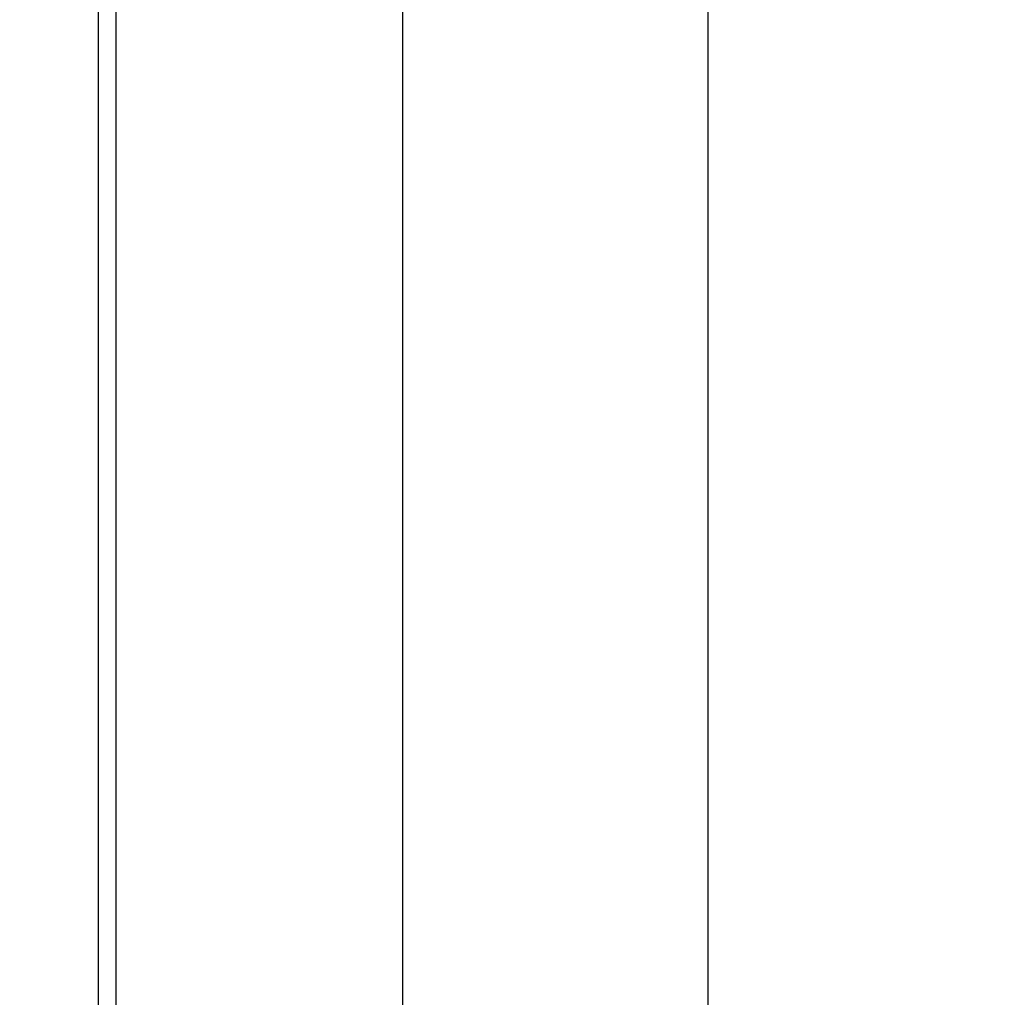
# Model space of a CAD drawing. Extents: x 14112 to 14372, y -2388 to -2111.
# Tile 16 of 22: x 14160 to 14187, y -2200 to -2173. Entities that reach past the tile are written whole.
import ezdxf

# ---------------------------------------------------------------- set-up
doc = ezdxf.new("R2010")
doc.units = 0
doc.layers.get('0').update_dxf_attribs({"linetype": 'CONTINUOUS'})
doc.layers.get('DEFPOINTS').update_dxf_attribs({"color": 8, "linetype": 'CONTINUOUS'})
doc.styles.get("Standard").update_dxf_attribs({"font": 'PMingLiU.ttf'})
doc.dimstyles.new('ISO-25', dxfattribs={"dimtxt": 3, "dimasz": 3, "dimexe": 1, "dimexo": 1, "dimgap": 2, "dimtad": 2, "dimtih": 1, "dimtoh": 1, "dimtxsty": 'STANDARD', "dimcen": 0, "dimclrd": 256, "dimclre": 256, "dimclrt": 256, "dimazin": 3, "dimtfac": 1, "dimtmove": 0, "dimatfit": 3})

# ---------------------------------------------------------------- blocks, each defined once
blk = doc.blocks.new('*D3')
for p, q in [((14112.495, -2196.209), (14112.495, -2116.096)), ((14162.495, -2196.209), (14162.495, -2116.096)), ((14115.495, -2117.096), (14159.495, -2117.096))]:
    blk.add_line(p, q)
for points in [[(14115.495, -2116.596), (14115.495, -2117.596), (14112.495, -2117.096)], [(14159.495, -2116.596), (14159.495, -2117.596), (14162.495, -2117.096)]]:
    blk.add_solid(points)
at = {"layer": 'DEFPOINTS', "color": 0}
for p in [(14162.495, -2117.096), (14112.495, -2197.209), (14162.495, -2197.209)]:
    blk.add_point(p, dxfattribs=at)
at = {"insert": (14137.495, -2113.398), "char_height": 3, "attachment_point": 5}
blk.add_mtext('50', dxfattribs=at)
blk = doc.blocks.new('*D5')
for p, q in [((14157.495, -2138.049), (14171.483, -2138.049)), ((14170.483, -2141.049), (14170.483, -2285.049)), ((14119.495, -2288.049), (14171.483, -2288.049))]:
    blk.add_line(p, q)
for points in [[(14169.983, -2141.049), (14170.983, -2141.049), (14170.483, -2138.049)], [(14169.983, -2285.049), (14170.983, -2285.049), (14170.483, -2288.049)]]:
    blk.add_solid(points)
at = {"layer": 'DEFPOINTS', "color": 0}
for p in [(14156.495, -2138.049), (14118.495, -2288.049), (14170.483, -2288.049)]:
    blk.add_point(p, dxfattribs=at)
at = {"insert": (14175.348, -2213.049), "char_height": 3, "attachment_point": 5}
blk.add_mtext('150', dxfattribs=at)
blk = doc.blocks.new('*D6')
for p, q in [((14139.172, -2132.049), (14179.997, -2132.049)), ((14178.997, -2135.049), (14178.997, -2291.049)), ((14138.565, -2294.049), (14179.997, -2294.049))]:
    blk.add_line(p, q)
for points in [[(14178.497, -2135.049), (14179.497, -2135.049), (14178.997, -2132.049)], [(14178.497, -2291.049), (14179.497, -2291.049), (14178.997, -2294.049)]]:
    blk.add_solid(points)
at = {"layer": 'DEFPOINTS', "color": 0}
for p in [(14138.172, -2132.049), (14137.565, -2294.049), (14178.997, -2294.049)]:
    blk.add_point(p, dxfattribs=at)
at = {"insert": (14183.861, -2213.049), "char_height": 3, "attachment_point": 5}
blk.add_mtext('162', dxfattribs=at)

msp = doc.modelspace()

# ---------------------------------------------------------------- linework, layer by layer
for p, q in [((14161.995, -2165.049), (14161.995, -2290.842)), ((14162.495, -2290.842), (14162.495, -2165.049))]:
    msp.add_line(p, q)

# ---------------------------------------------------------------- dimensions: what is measured, and where the dimension line sits
dim = msp.add_linear_dim(base=(14162.495, -2117.096), p1=(14112.495, -2197.209), p2=(14162.495, -2197.209), dimstyle='ISO-25')
dim.commit()
dim.dimension.update_dxf_attribs({"geometry": '*D3', "text_midpoint": (14137.495, -2117.096), "dimtype": 160})
for base, p1, p2, picture, middle in [((14178.997, -2294.049), (14138.172, -2132.049), (14137.565, -2294.049), '*D6', (14178.997, -2213.049)), ((14170.483, -2288.049), (14156.495, -2138.049), (14118.495, -2288.049), '*D5', (14170.483, -2213.049))]:
    dim = msp.add_linear_dim(base=base, p1=p1, p2=p2, angle=90, dimstyle='ISO-25')
    dim.commit()
    dim.dimension.update_dxf_attribs({"geometry": picture, "text_midpoint": middle, "dimtype": 160})

doc.saveas('drawing.dxf')
